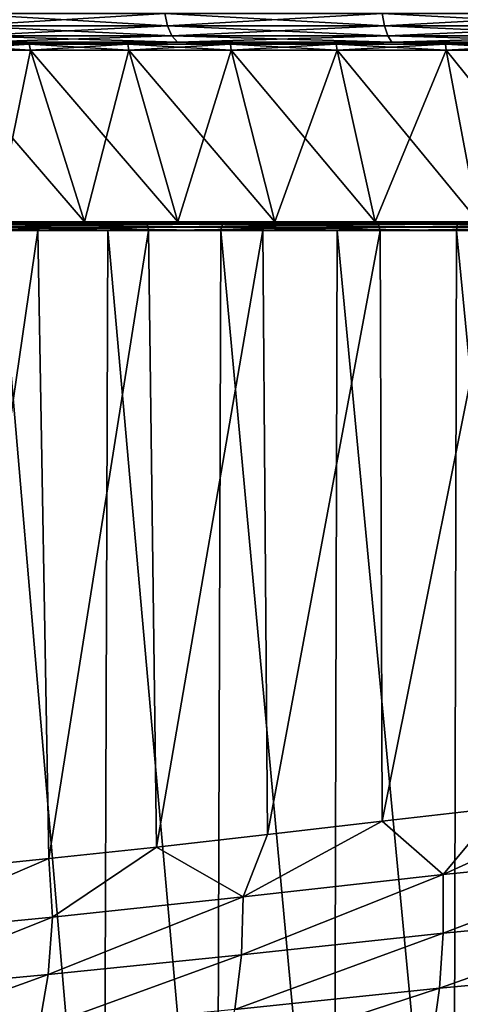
# Model space of a CAD drawing. Header units: metres. Extents: x -136 to 36, y -213 to -20.
# Tile 44 of 104: x -12 to -7, y -66 to -55. Entities that reach past the tile are written whole.
import ezdxf

# ---------------------------------------------------------------- set-up
doc = ezdxf.new("R2010")
doc.units = ezdxf.units.M
doc.layers.add('solid_11_382_033_XXX', color=7, linetype='CONTINUOUS')

msp = doc.modelspace()

# ---------------------------------------------------------------- linework, layer by layer
at = {"layer": 'solid_11_382_033_XXX'}
for points in [[(-12.625339, -55.15406, -19.195896), (-10.311463, -55.15406, -20.531813), (-12.586334, -55.29364, -19.136591)], [(-12.625339, -55.15406, 19.195896), (-12.586334, -55.29364, 19.136591), (-10.279608, -55.29364, 20.468382)], [(-10.311463, -55.15406, 20.531813), (-12.625339, -55.15406, 19.195896), (-10.279608, -55.29364, 20.468382)], [(-10.311463, -55.15406, -20.531813), (-10.279608, -55.29364, -20.468382), (-12.586334, -55.29364, -19.136591)], [(-10.311463, -55.15406, -20.531813), (-7.858143, -55.15406, -21.590071), (-10.279608, -55.29364, -20.468382)], [(-10.311463, -55.15406, 20.531813), (-10.279608, -55.29364, 20.468382), (-7.833867, -55.29364, 21.523371)], [(-7.858143, -55.15406, 21.590071), (-10.311463, -55.15406, 20.531813), (-7.833867, -55.29364, 21.523371)], [(-7.858143, -55.15406, -21.590071), (-7.833867, -55.29364, -21.523371), (-10.279608, -55.29364, -20.468382)], [(-7.858143, -55.15406, -21.590071), (-5.298555, -55.15406, -22.356361), (-7.833867, -55.29364, -21.523371)], [(-7.858143, -55.15406, 21.590071), (-7.833867, -55.29364, 21.523371), (-5.282186, -55.29364, 22.287294)], [(-5.298555, -55.15406, 22.356361), (-7.858143, -55.15406, 21.590071), (-5.282186, -55.29364, 22.287294)], [(-5.298555, -55.15406, -22.356361), (-5.282186, -55.29364, -22.287294), (-7.833867, -55.29364, -21.523371)], [(-12.586334, -55.29364, -19.136591), (-10.279608, -55.29364, -20.468382), (-12.525518, -55.404415, -19.044127)], [(-12.586334, -55.29364, 19.136591), (-12.525518, -55.404415, 19.044127), (-10.229938, -55.404415, 20.36948)], [(-10.279608, -55.29364, 20.468382), (-12.586334, -55.29364, 19.136591), (-10.229938, -55.404415, 20.36948)], [(-10.279608, -55.29364, -20.468382), (-10.229938, -55.404415, -20.36948), (-12.525518, -55.404415, -19.044127)], [(-10.279608, -55.29364, -20.468382), (-7.833867, -55.29364, -21.523371), (-10.229938, -55.404415, -20.36948)], [(-10.279608, -55.29364, 20.468382), (-10.229938, -55.404415, 20.36948), (-7.796014, -55.404415, 21.419373)], [(-7.833867, -55.29364, 21.523371), (-10.279608, -55.29364, 20.468382), (-7.796014, -55.404415, 21.419373)], [(-7.833867, -55.29364, -21.523371), (-7.796014, -55.404415, -21.419373), (-10.229938, -55.404415, -20.36948)], [(-7.833867, -55.29364, -21.523371), (-5.282186, -55.29364, -22.287294), (-7.796014, -55.404415, -21.419373)], [(-7.833867, -55.29364, 21.523371), (-7.796014, -55.404415, 21.419373), (-5.256663, -55.404415, 22.179604)], [(-5.282186, -55.29364, 22.287294), (-7.833867, -55.29364, 21.523371), (-5.256663, -55.404415, 22.179604)], [(-5.282186, -55.29364, -22.287294), (-5.256663, -55.404415, -22.179604), (-7.796014, -55.404415, -21.419373)], [(-12.525518, -55.404415, -19.044127), (-10.229938, -55.404415, -20.36948), (-12.448855, -55.475529, -18.927567)], [(-12.525518, -55.404415, 19.044127), (-12.448855, -55.475529, 18.927567), (-10.167325, -55.475529, 20.244808)], [(-10.229938, -55.404415, 20.36948), (-12.525518, -55.404415, 19.044127), (-10.167325, -55.475529, 20.244808)], [(-10.229938, -55.404415, -20.36948), (-10.167325, -55.475529, -20.244808), (-12.448855, -55.475529, -18.927567)], [(-10.229938, -55.404415, -20.36948), (-7.796014, -55.404415, -21.419373), (-10.167325, -55.475529, -20.244808)], [(-10.229938, -55.404415, 20.36948), (-10.167325, -55.475529, 20.244808), (-7.748298, -55.475529, 21.288275)], [(-7.796014, -55.404415, 21.419373), (-10.229938, -55.404415, 20.36948), (-7.748298, -55.475529, 21.288275)], [(-7.796014, -55.404415, -21.419373), (-7.748298, -55.475529, -21.288275), (-10.167325, -55.475529, -20.244808)], [(-7.796014, -55.404415, -21.419373), (-5.256663, -55.404415, -22.179604), (-7.748298, -55.475529, -21.288275)], [(-7.796014, -55.404415, 21.419373), (-7.748298, -55.475529, 21.288275), (-5.224489, -55.475529, 22.043854)], [(-5.256663, -55.404415, 22.179604), (-7.796014, -55.404415, 21.419373), (-5.224489, -55.475529, 22.043854)], [(-5.256663, -55.404415, -22.179604), (-5.224489, -55.475529, -22.043854), (-7.748298, -55.475529, -21.288275)], [(-12.901796, -55.5, 16.178339), (-11.838739, -55.5, 16.971718), (-12.05608, -55.5, 18.997393)], [(-11.825424, -55.566582, 16.952633), (-11.838739, -55.5, 16.971718), (-12.901796, -55.5, 16.178339)], [(-11.825424, -55.566582, 16.952633), (-12.901796, -55.5, 16.178339), (-12.887287, -55.566582, 16.160145)], [(-11.838737, -55.5, -16.971722), (-12.901795, -55.5, -16.178341), (-12.05608, -55.5, -18.997393)], [(-12.887287, -55.566582, -16.160149), (-12.901795, -55.5, -16.178341), (-11.838737, -55.5, -16.971722)], [(-12.887287, -55.566582, -16.160149), (-11.838737, -55.5, -16.971722), (-11.825424, -55.566582, -16.952637)], [(-12.448855, -55.475529, -18.927567), (-10.167325, -55.475529, -20.244808), (-12.05608, -55.5, -18.997393)], [(-12.448855, -55.475529, 18.927567), (-12.05608, -55.5, 18.997393), (-10.839432, -55.5, 19.716915)], [(-10.167325, -55.475529, 20.244808), (-12.448855, -55.475529, 18.927567), (-10.839432, -55.5, 19.716915)], [(-10.167325, -55.475529, -20.244808), (-10.839432, -55.5, -19.716915), (-12.05608, -55.5, -18.997393)], [(-11.838737, -55.5, -16.971722), (-12.05608, -55.5, -18.997393), (-10.839432, -55.5, -19.716915)], [(-11.838739, -55.5, 16.971718), (-10.839432, -55.5, 19.716915), (-12.05608, -55.5, 18.997393)], [(-11.838739, -55.5, 16.971718), (-10.727034, -55.5, 17.695358), (-10.839432, -55.5, 19.716915)], [(-10.714969, -55.566582, 17.675461), (-10.727034, -55.5, 17.695358), (-11.838739, -55.5, 16.971718)], [(-10.714969, -55.566582, 17.675461), (-11.838739, -55.5, 16.971718), (-11.825424, -55.566582, 16.952633)], [(-10.727034, -55.5, -17.695362), (-11.838737, -55.5, -16.971722), (-10.839432, -55.5, -19.716915)], [(-11.825424, -55.566582, -16.952637), (-11.838737, -55.5, -16.971722), (-10.727034, -55.5, -17.695362)], [(-11.825424, -55.566582, -16.952637), (-10.727034, -55.5, -17.695362), (-10.714969, -55.566582, -17.675463)], [(-10.167325, -55.475529, -20.244808), (-9.580006, -55.5, -20.358622), (-10.839432, -55.5, -19.716915)], [(-10.167325, -55.475529, 20.244808), (-10.839432, -55.5, 19.716915), (-9.580006, -55.5, 20.358622)], [(-10.727034, -55.5, -17.695362), (-10.839432, -55.5, -19.716915), (-9.580006, -55.5, -20.358622)], [(-10.727034, -55.5, 17.695358), (-9.580006, -55.5, 20.358622), (-10.839432, -55.5, 19.716915)], [(-9.571246, -55.5, -18.346289), (-10.727034, -55.5, -17.695362), (-9.580006, -55.5, -20.358622)], [(-10.727034, -55.5, 17.695358), (-9.571247, -55.5, 18.346285), (-9.580006, -55.5, 20.358622)], [(-9.560483, -55.566582, 18.325655), (-9.571247, -55.5, 18.346285), (-10.727034, -55.5, 17.695358)], [(-9.560483, -55.566582, 18.325655), (-10.727034, -55.5, 17.695358), (-10.714969, -55.566582, 17.675461)], [(-10.714969, -55.566582, -17.675463), (-10.727034, -55.5, -17.695362), (-9.571246, -55.5, -18.346289)], [(-10.714969, -55.566582, -17.675463), (-9.571246, -55.5, -18.346289), (-9.560483, -55.566582, -18.325657)], [(-10.167325, -55.475529, -20.244808), (-7.748298, -55.475529, -21.288275), (-9.580006, -55.5, -20.358622)], [(-10.167325, -55.475529, 20.244808), (-9.580006, -55.5, 20.358622), (-8.282773, -55.5, 20.919983)], [(-7.748298, -55.475529, 21.288275), (-10.167325, -55.475529, 20.244808), (-8.282773, -55.5, 20.919983)], [(-7.748298, -55.475529, -21.288275), (-8.282773, -55.5, -20.919983), (-9.580006, -55.5, -20.358622)], [(-9.571246, -55.5, -18.346289), (-9.580006, -55.5, -20.358622), (-8.282773, -55.5, -20.919983)], [(-8.376132, -55.5, 18.921824), (-8.282773, -55.5, 20.919983), (-9.580006, -55.5, 20.358622)], [(-9.571247, -55.5, 18.346285), (-8.376132, -55.5, 18.921824), (-9.580006, -55.5, 20.358622)], [(-8.366712, -55.566582, 18.900545), (-8.376132, -55.5, 18.921824), (-9.571247, -55.5, 18.346285)], [(-8.366712, -55.566582, 18.900545), (-9.571247, -55.5, 18.346285), (-9.560483, -55.566582, 18.325655)], [(-8.37613, -55.5, -18.921827), (-9.571246, -55.5, -18.346289), (-8.282773, -55.5, -20.919983)], [(-9.560483, -55.566582, -18.325657), (-9.571246, -55.5, -18.346289), (-8.37613, -55.5, -18.921827)], [(-9.560483, -55.566582, -18.325657), (-8.37613, -55.5, -18.921827), (-8.366712, -55.566582, -18.900549)], [(-8.376132, -55.5, 18.921824), (-7.146595, -55.5, 19.419607), (-8.282773, -55.5, 20.919983)], [(-7.138559, -55.566582, 19.397768), (-7.146595, -55.5, 19.419607), (-8.376132, -55.5, 18.921824)], [(-7.138559, -55.566582, 19.397768), (-8.376132, -55.5, 18.921824), (-8.366712, -55.566582, 18.900545)], [(-7.146596, -55.5, -19.419609), (-8.37613, -55.5, -18.921827), (-8.282773, -55.5, -20.919983)], [(-8.366712, -55.566582, -18.900549), (-8.37613, -55.5, -18.921827), (-7.146596, -55.5, -19.419609)], [(-8.366712, -55.566582, -18.900549), (-7.146596, -55.5, -19.419609), (-7.138559, -55.566582, -19.397772)], [(-7.748298, -55.475529, -21.288275), (-6.952848, -55.5, -21.398783), (-8.282773, -55.5, -20.919983)], [(-7.748298, -55.475529, 21.288275), (-8.282773, -55.5, 20.919983), (-6.952848, -55.5, 21.398783)], [(-7.146596, -55.5, -19.419609), (-8.282773, -55.5, -20.919983), (-6.952848, -55.5, -21.398783)], [(-7.146595, -55.5, 19.419607), (-6.952848, -55.5, 21.398783), (-8.282773, -55.5, 20.919983)], [(-7.748298, -55.475529, -21.288275), (-5.224489, -55.475529, -22.043854), (-6.952848, -55.5, -21.398783)], [(-7.748298, -55.475529, 21.288275), (-6.952848, -55.5, 21.398783), (-5.595489, -55.5, 21.793129)], [(-5.224489, -55.475529, 22.043854), (-7.748298, -55.475529, 21.288275), (-5.595489, -55.5, 21.793129)], [(-5.887693, -55.5, -19.837595), (-7.146596, -55.5, -19.419609), (-6.952848, -55.5, -21.398783)], [(-7.138559, -55.566582, -19.397772), (-7.146596, -55.5, -19.419609), (-5.887693, -55.5, -19.837595)], [(-7.146595, -55.5, 19.419607), (-5.887694, -55.5, 19.837591), (-6.952848, -55.5, 21.398783)], [(-5.881073, -55.566582, 19.815283), (-5.887694, -55.5, 19.837591), (-7.146595, -55.5, 19.419607)], [(-5.881073, -55.566582, 19.815283), (-7.146595, -55.5, 19.419607), (-7.138559, -55.566582, 19.397768)], [(-7.138559, -55.566582, -19.397772), (-5.887693, -55.5, -19.837595), (-5.881073, -55.566582, -19.815287)], [(-12.224401, -57.50309, -15.328915), (-12.887287, -55.566582, -16.160149), (-11.825424, -55.566582, -16.952637)], [(-11.217157, -57.50309, 16.080637), (-11.825424, -55.566582, 16.952633), (-12.887287, -55.566582, 16.160145)], [(-12.224401, -57.50309, 15.328912), (-11.217157, -57.50309, 16.080637), (-12.887287, -55.566582, 16.160145)], [(-11.217157, -57.50309, -16.080641), (-12.224401, -57.50309, -15.328915), (-11.825424, -55.566582, -16.952637)], [(-11.217157, -57.50309, -16.080641), (-11.825424, -55.566582, -16.952637), (-10.714969, -55.566582, -17.675463)], [(-10.163821, -57.50309, 16.766283), (-10.714969, -55.566582, 17.675461), (-11.825424, -55.566582, 16.952633)], [(-11.217157, -57.50309, 16.080637), (-10.163821, -57.50309, 16.766283), (-11.825424, -55.566582, 16.952633)], [(-10.16382, -57.50309, -16.766287), (-11.217157, -57.50309, -16.080641), (-10.714969, -55.566582, -17.675463)], [(-10.16382, -57.50309, -16.766287), (-10.714969, -55.566582, -17.675463), (-9.560483, -55.566582, -18.325657)], [(-9.068718, -57.50309, 17.383034), (-9.560483, -55.566582, 18.325655), (-10.714969, -55.566582, 17.675461)], [(-10.163821, -57.50309, 16.766283), (-9.068718, -57.50309, 17.383034), (-10.714969, -55.566582, 17.675461)], [(-9.068718, -57.50309, -17.383036), (-10.16382, -57.50309, -16.766287), (-9.560483, -55.566582, -18.325657)], [(-9.068718, -57.50309, -17.383036), (-9.560483, -55.566582, -18.325657), (-8.366712, -55.566582, -18.900549)], [(-7.936351, -57.50309, 17.928352), (-8.366712, -55.566582, 18.900545), (-9.560483, -55.566582, 18.325655)], [(-9.068718, -57.50309, 17.383034), (-7.936351, -57.50309, 17.928352), (-9.560483, -55.566582, 18.325655)], [(-7.93635, -57.50309, -17.928356), (-9.068718, -57.50309, -17.383036), (-8.366712, -55.566582, -18.900549)], [(-7.93635, -57.50309, -17.928356), (-8.366712, -55.566582, -18.900549), (-7.138559, -55.566582, -19.397772)], [(-6.77137, -57.50309, 18.400002), (-7.138559, -55.566582, 19.397768), (-8.366712, -55.566582, 18.900545)], [(-7.936351, -57.50309, 17.928352), (-6.77137, -57.50309, 18.400002), (-8.366712, -55.566582, 18.900545)], [(-6.771372, -57.50309, -18.400003), (-7.93635, -57.50309, -17.928356), (-7.138559, -55.566582, -19.397772)], [(-6.771372, -57.50309, -18.400003), (-7.138559, -55.566582, -19.397772), (-5.881073, -55.566582, -19.815287)], [(-5.578567, -57.50309, 18.79604), (-5.881073, -55.566582, 19.815283), (-7.138559, -55.566582, 19.397768)], [(-6.77137, -57.50309, 18.400002), (-5.578567, -57.50309, 18.79604), (-7.138559, -55.566582, 19.397768)], [(-10.505217, -57.532406, -20.395899), (-10.502885, -57.564892, -20.421471), (-12.953028, -57.564892, -18.964682)], [(-10.505217, -57.532406, -20.395899), (-12.953028, -57.564892, -18.964682), (-12.951649, -57.532406, -18.939377)], [(-12.951649, -57.532406, -18.939377), (-12.942713, -57.5107, -18.906158), (-10.500951, -57.5107, -20.361576)], [(-10.505217, -57.532406, -20.395899), (-12.951649, -57.532406, -18.939377), (-10.500951, -57.5107, -20.361576)], [(-12.942713, -57.5107, -18.906158), (-12.927914, -57.50309, -18.869919), (-10.491104, -57.50309, -20.323601)], [(-10.500951, -57.5107, -20.361576), (-12.942713, -57.5107, -18.906158), (-10.491104, -57.50309, -20.323601)], [(-12.927914, -57.50309, -18.869919), (-12.224401, -57.50309, -15.328915), (-11.217157, -57.50309, -16.080641)], [(-10.491104, -57.50309, -20.323601), (-12.927914, -57.50309, -18.869919), (-11.217157, -57.50309, -16.080641)], [(-12.124139, -57.50309, 19.459085), (-11.217157, -57.50309, 16.080637), (-12.224401, -57.50309, 15.328912)], [(-12.165245, -57.532406, 19.516815), (-12.179171, -57.564892, 19.533678), (-9.672465, -57.564892, 20.890831)], [(-12.165245, -57.532406, 19.516815), (-9.661313, -57.532406, 20.872105), (-12.145935, -57.5107, 19.490593)], [(-12.165245, -57.532406, 19.516815), (-9.672465, -57.564892, 20.890831), (-9.661313, -57.532406, 20.872105)], [(-12.145935, -57.5107, 19.490593), (-9.645899, -57.5107, 20.843462), (-12.124139, -57.50309, 19.459085)], [(-9.661313, -57.532406, 20.872105), (-9.645899, -57.5107, 20.843462), (-12.145935, -57.5107, 19.490593)], [(-12.124139, -57.50309, 19.459085), (-9.628531, -57.50309, 20.809332), (-11.217157, -57.50309, 16.080637)], [(-9.645899, -57.5107, 20.843462), (-9.628531, -57.50309, 20.809332), (-12.124139, -57.50309, 19.459085)], [(-10.491104, -57.50309, -20.323601), (-11.217157, -57.50309, -16.080641), (-10.16382, -57.50309, -16.766287)], [(-9.628531, -57.50309, 20.809332), (-10.163821, -57.50309, 16.766283), (-11.217157, -57.50309, 16.080637)], [(-10.505217, -57.532406, -20.395899), (-10.500951, -57.5107, -20.361576), (-7.897924, -57.5107, -21.503805)], [(-7.897391, -57.532406, -21.538582), (-10.505217, -57.532406, -20.395899), (-7.897924, -57.5107, -21.503805)], [(-7.897391, -57.532406, -21.538582), (-10.502885, -57.564892, -20.421471), (-10.505217, -57.532406, -20.395899)], [(-7.897391, -57.532406, -21.538582), (-7.891312, -57.564892, -21.56389), (-10.502885, -57.564892, -20.421471)], [(-10.500951, -57.5107, -20.361576), (-10.491104, -57.50309, -20.323601), (-7.893227, -57.50309, -21.464766)], [(-7.897924, -57.5107, -21.503805), (-10.500951, -57.5107, -20.361576), (-7.893227, -57.50309, -21.464766)], [(-10.491104, -57.50309, -20.323601), (-10.16382, -57.50309, -16.766287), (-9.068718, -57.50309, -17.383036)], [(-10.491104, -57.50309, -20.323601), (-9.068718, -57.50309, -17.383036), (-7.93635, -57.50309, -17.928356)], [(-7.893227, -57.50309, -21.464766), (-10.491104, -57.50309, -20.323601), (-7.93635, -57.50309, -17.928356)], [(-9.628531, -57.50309, 20.809332), (-9.068718, -57.50309, 17.383034), (-10.163821, -57.50309, 16.766283)], [(-9.661313, -57.532406, 20.872105), (-9.672465, -57.564892, 20.890831), (-7.017092, -57.564892, 21.92738)], [(-9.661313, -57.532406, 20.872105), (-7.008953, -57.532406, 21.907223), (-9.645899, -57.5107, 20.843462)], [(-9.661313, -57.532406, 20.872105), (-7.017092, -57.564892, 21.92738), (-7.008953, -57.532406, 21.907223)], [(-9.645899, -57.5107, 20.843462), (-6.997727, -57.5107, 21.876722), (-9.628531, -57.50309, 20.809332)], [(-7.008953, -57.532406, 21.907223), (-6.997727, -57.5107, 21.876722), (-9.645899, -57.5107, 20.843462)], [(-9.628531, -57.50309, 20.809332), (-6.985097, -57.50309, 21.840586), (-9.068718, -57.50309, 17.383034)], [(-6.997727, -57.5107, 21.876722), (-6.985097, -57.50309, 21.840586), (-9.628531, -57.50309, 20.809332)], [(-6.985097, -57.50309, 21.840586), (-7.936351, -57.50309, 17.928352), (-9.068718, -57.50309, 17.383034)], [(-6.985097, -57.50309, 21.840586), (-6.77137, -57.50309, 18.400002), (-7.936351, -57.50309, 17.928352)], [(-7.893227, -57.50309, -21.464766), (-7.93635, -57.50309, -17.928356), (-6.771372, -57.50309, -18.400003)], [(-7.897924, -57.5107, -21.503805), (-7.893227, -57.50309, -21.464766), (-5.174163, -57.50309, -22.275894)], [(-5.173606, -57.5107, -22.315306), (-7.897924, -57.5107, -21.503805), (-5.174163, -57.50309, -22.275894)], [(-7.897391, -57.532406, -21.538582), (-7.897924, -57.5107, -21.503805), (-5.173606, -57.5107, -22.315306)], [(-5.168236, -57.532406, -22.349874), (-7.897391, -57.532406, -21.538582), (-5.173606, -57.5107, -22.315306)], [(-5.168236, -57.532406, -22.349874), (-7.891312, -57.564892, -21.56389), (-7.897391, -57.532406, -21.538582)], [(-7.893227, -57.50309, -21.464766), (-6.771372, -57.50309, -18.400003), (-5.578566, -57.50309, -18.796041)], [(-5.174163, -57.50309, -22.275894), (-7.893227, -57.50309, -21.464766), (-5.578566, -57.50309, -18.796041)], [(-5.168236, -57.532406, -22.349874), (-5.158448, -57.564892, -22.37438), (-7.891312, -57.564892, -21.56389)], [(-7.008953, -57.532406, 21.907223), (-7.017092, -57.564892, 21.92738), (-4.253866, -57.564892, 22.627392)], [(-7.008953, -57.532406, 21.907223), (-4.248912, -57.532406, 22.606264), (-6.997727, -57.5107, 21.876722)], [(-7.008953, -57.532406, 21.907223), (-4.253866, -57.564892, 22.627392), (-4.248912, -57.532406, 22.606264)], [(-6.997727, -57.5107, 21.876722), (-4.24209, -57.5107, 22.574509), (-6.985097, -57.50309, 21.840586)], [(-4.248912, -57.532406, 22.606264), (-4.24209, -57.5107, 22.574509), (-6.997727, -57.5107, 21.876722)], [(-6.985097, -57.50309, 21.840586), (-4.234422, -57.50309, 22.53701), (-6.77137, -57.50309, 18.400002)], [(-4.24209, -57.5107, 22.574509), (-4.234422, -57.50309, 22.53701), (-6.985097, -57.50309, 21.840586)], [(-12.953028, -57.564892, -18.964682), (-10.502885, -57.564892, -20.421471), (-12.946458, -57.603088, -18.978333)], [(-10.502885, -57.564892, -20.421471), (-11.742875, -57.603088, -19.744465), (-12.946458, -57.603088, -18.978333)], [(-12.946458, -57.603088, -18.978333), (-11.742875, -57.603088, -19.744465), (-12.791137, -64.80719, -19.083187)], [(-11.742875, -57.603088, -19.744465), (-11.620048, -64.688881, -19.816883), (-12.791137, -64.80719, -19.083187)], [(-12.24116, -71.426811, 19.503784), (-11.003905, -71.427238, 20.22879), (-12.185629, -57.603088, 19.538584)], [(-12.179171, -57.564892, 19.533678), (-12.185629, -57.603088, 19.538584), (-10.952731, -57.603088, 20.256588)], [(-11.003905, -71.427238, 20.22879), (-10.952731, -57.603088, 20.256588), (-12.185629, -57.603088, 19.538584)], [(-12.179171, -57.564892, 19.533678), (-10.952731, -57.603088, 20.256588), (-9.677687, -57.603088, 20.896767)], [(-9.672465, -57.564892, 20.890831), (-12.179171, -57.564892, 19.533678), (-9.677687, -57.603088, 20.896767)], [(-10.502885, -57.564892, -20.421471), (-10.494107, -57.603088, -20.434498), (-11.742875, -57.603088, -19.744465)], [(-11.742875, -57.603088, -19.744465), (-10.494107, -57.603088, -20.434498), (-11.620048, -64.688881, -19.816883)], [(-10.494107, -57.603088, -20.434498), (-10.405907, -64.558685, -20.479483), (-11.620048, -64.688881, -19.816883)], [(-11.003905, -71.427238, 20.22879), (-9.723848, -71.427765, 20.875294), (-10.952731, -57.603088, 20.256588)], [(-9.723848, -71.427765, 20.875294), (-9.677687, -57.603088, 20.896767), (-10.952731, -57.603088, 20.256588)], [(-10.502885, -57.564892, -20.421471), (-7.891312, -57.564892, -21.56389), (-10.494107, -57.603088, -20.434498)], [(-7.891312, -57.564892, -21.56389), (-9.204958, -57.603088, -21.045776), (-10.494107, -57.603088, -20.434498)], [(-10.494107, -57.603088, -20.434498), (-9.204958, -57.603088, -21.045776), (-10.405907, -64.558685, -20.479483)], [(-9.204958, -57.603088, -21.045776), (-9.151707, -64.417168, -21.068953), (-10.405907, -64.558685, -20.479483)], [(-9.723848, -71.427765, 20.875294), (-8.405974, -71.428391, 21.440775), (-9.677687, -57.603088, 20.896767)], [(-9.672465, -57.564892, 20.890831), (-9.677687, -57.603088, 20.896767), (-8.365403, -57.603088, 21.456661)], [(-8.405974, -71.428391, 21.440775), (-8.365403, -57.603088, 21.456661), (-9.677687, -57.603088, 20.896767)], [(-9.672465, -57.564892, 20.890831), (-8.365403, -57.603088, 21.456661), (-7.02093, -57.603088, 21.934113)], [(-7.017092, -57.564892, 21.92738), (-9.672465, -57.564892, 20.890831), (-7.02093, -57.603088, 21.934113)], [(-7.891312, -57.564892, -21.56389), (-7.880388, -57.603088, -21.575949), (-9.204958, -57.603088, -21.045776)], [(-9.204958, -57.603088, -21.045776), (-7.880388, -57.603088, -21.575949), (-9.151707, -64.417168, -21.068953)], [(-7.880388, -57.603088, -21.575949), (-7.859126, -64.266731, -21.583693), (-9.151707, -64.417168, -21.068953)], [(-8.405974, -71.428391, 21.440775), (-7.055417, -71.429123, 21.923027), (-8.365403, -57.603088, 21.456661)], [(-7.055417, -71.429123, 21.923027), (-7.02093, -57.603088, 21.934113), (-8.365403, -57.603088, 21.456661)], [(-7.891312, -57.564892, -21.56389), (-5.158448, -57.564892, -22.37438), (-7.880388, -57.603088, -21.575949)], [(-5.158448, -57.564892, -22.37438), (-6.525495, -57.603088, -22.022976), (-7.880388, -57.603088, -21.575949)], [(-7.880388, -57.603088, -21.575949), (-6.525495, -57.603088, -22.022976), (-7.859126, -64.266731, -21.583693)], [(-6.525495, -57.603088, -22.022976), (-6.541471, -64.116936, -22.018244), (-7.859126, -64.266731, -21.583693)], [(-7.055417, -71.429123, 21.923027), (-5.677426, -71.429977, 22.320175), (-7.02093, -57.603088, 21.934113)], [(-7.017092, -57.564892, 21.92738), (-7.02093, -57.603088, 21.934113), (-5.64944, -57.603088, 22.327284)], [(-5.677426, -71.429977, 22.320175), (-5.64944, -57.603088, 22.327284), (-7.02093, -57.603088, 21.934113)], [(-7.017092, -57.564892, 21.92738), (-5.64944, -57.603088, 22.327284), (-4.256212, -57.603088, 22.634665)], [(-4.253866, -57.564892, 22.627392), (-7.017092, -57.564892, 21.92738), (-4.256212, -57.603088, 22.634665)], [(-7.172791, -64.867767, -21.883205), (-6.541471, -64.116936, -22.018244), (-5.243993, -63.988171, -22.362301)], [(-7.172791, -64.867767, -21.883205), (-5.243993, -63.988171, -22.362301), (-4.829213, -64.63913, -22.516314)], [(-7.172791, -64.867767, -21.883205), (-7.859126, -64.266731, -21.583693), (-6.541471, -64.116936, -22.018244)], [(-9.426188, -65.121101, -21.011848), (-9.151707, -64.417168, -21.068953), (-7.859126, -64.266731, -21.583693)], [(-9.426188, -65.121101, -21.011848), (-7.859126, -64.266731, -21.583693), (-7.172791, -64.867767, -21.883205)], [(-9.426188, -65.121101, -21.011848), (-10.405907, -64.558685, -20.479483), (-9.151707, -64.417168, -21.068953)], [(-11.578933, -65.349014, -19.907824), (-11.620048, -64.688881, -19.816883), (-10.405907, -64.558685, -20.479483)], [(-11.578933, -65.349014, -19.907824), (-10.405907, -64.558685, -20.479483), (-9.426188, -65.121101, -21.011848)], [(-7.172791, -64.867767, -21.883205), (-4.829213, -64.63913, -22.516314), (-7.172467, -65.528564, -22.069801)], [(-4.829213, -64.63913, -22.516314), (-4.825218, -65.307114, -22.699982), (-7.172467, -65.528564, -22.069801)], [(-13.609789, -65.543144, -18.58032), (-12.791137, -64.80719, -19.083187), (-11.620048, -64.688881, -19.816883)], [(-13.609789, -65.543144, -18.58032), (-11.620048, -64.688881, -19.816883), (-11.578933, -65.349014, -19.907824)], [(-7.172791, -64.867767, -21.883205), (-7.172467, -65.528564, -22.069801), (-9.447489, -65.775337, -21.194506)], [(-9.426188, -65.121101, -21.011848), (-7.172791, -64.867767, -21.883205), (-9.447489, -65.775337, -21.194506)], [(-9.426188, -65.121101, -21.011848), (-9.447489, -65.775337, -21.194506), (-11.625159, -65.997215, -20.081722)], [(-11.578933, -65.349014, -19.907824), (-9.426188, -65.121101, -21.011848), (-11.625159, -65.997215, -20.081722)], [(-4.825218, -65.307114, -22.699982), (-4.849116, -65.933975, -22.993952), (-7.21252, -66.14875, -22.361744)], [(-7.172467, -65.528564, -22.069801), (-4.825218, -65.307114, -22.699982), (-7.21252, -66.14875, -22.361744)], [(-11.578933, -65.349014, -19.907824), (-11.625159, -65.997215, -20.081722), (-13.679624, -66.186378, -18.742462)], [(-13.609789, -65.543144, -18.58032), (-11.578933, -65.349014, -19.907824), (-13.679624, -66.186378, -18.742462)], [(-7.172467, -65.528564, -22.069801), (-7.21252, -66.14875, -22.361744), (-9.519383, -66.389381, -21.476698)], [(-9.447489, -65.775337, -21.194506), (-7.172467, -65.528564, -22.069801), (-9.519383, -66.389381, -21.476698)], [(-9.447489, -65.775337, -21.194506), (-9.519383, -66.389381, -21.476698), (-11.730951, -66.605553, -20.348692)], [(-11.625159, -65.997215, -20.081722), (-9.447489, -65.775337, -21.194506), (-11.730951, -66.605553, -20.348692)], [(-4.849116, -65.933975, -22.993952), (-4.90018, -66.50061, -23.389259), (-7.291728, -66.709427, -22.75013)], [(-7.21252, -66.14875, -22.361744), (-4.849116, -65.933975, -22.993952), (-7.291728, -66.709427, -22.75013)], [(-11.625159, -65.997215, -20.081722), (-11.730951, -66.605553, -20.348692), (-13.817145, -66.790016, -18.990728)], [(-13.679624, -66.186378, -18.742462), (-11.625159, -65.997215, -20.081722), (-13.817145, -66.790016, -18.990728)], [(-7.21252, -66.14875, -22.361744), (-7.291728, -66.709427, -22.75013), (-9.639682, -66.944496, -21.849821)], [(-9.519383, -66.389381, -21.476698), (-7.21252, -66.14875, -22.361744), (-9.639682, -66.944496, -21.849821)]]:
    msp.add_3dface(points, dxfattribs=at)

doc.saveas('drawing.dxf')
